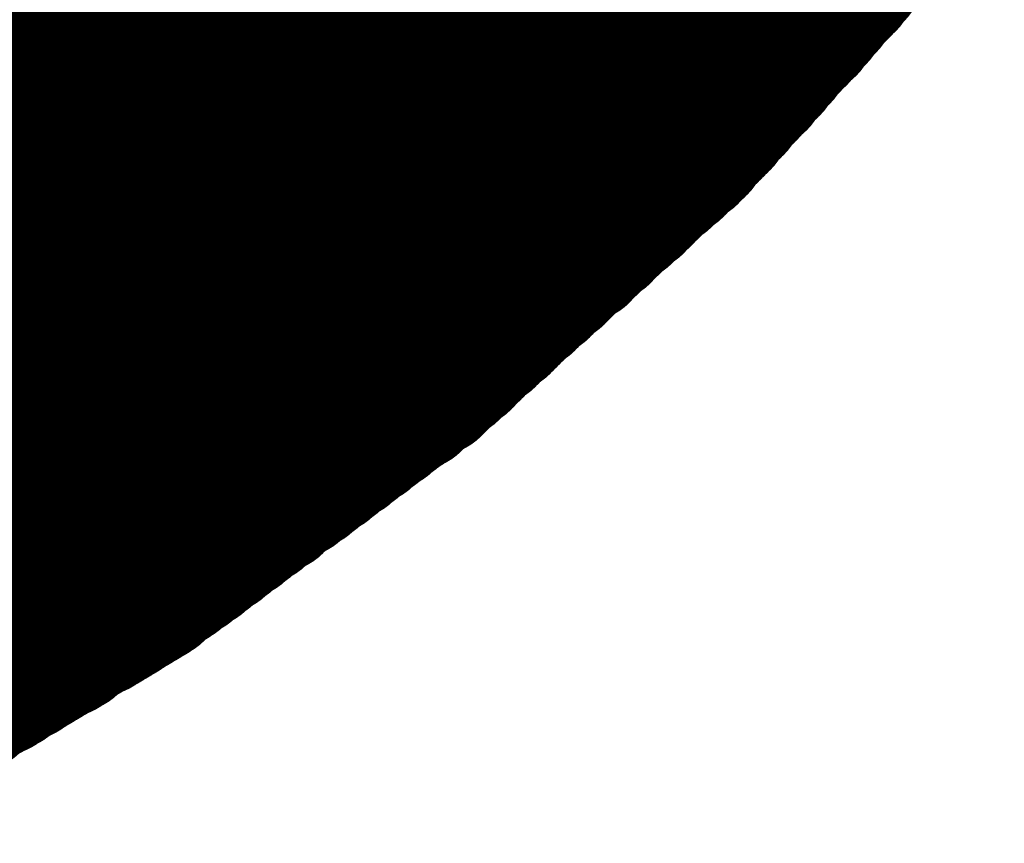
# Model space of a CAD drawing. Extents: x 0 to 65, y -0.2 to 30.2.
# Tile 102 of 237: x 36.906 to 37.057, y 13.451 to 13.578. Entities that reach past the tile are written whole.
import ezdxf

# ---------------------------------------------------------------- set-up
doc = ezdxf.new("R2010")
doc.units = 0
doc.layers.add('BOARD_GEOMETRY_SILKSCREEN_', color=1, linetype='CONTINUOUS')

msp = doc.modelspace()

# ---------------------------------------------------------------- linework, layer by layer
at = {"layer": 'BOARD_GEOMETRY_SILKSCREEN_', "const_width": 0.01905}
for points in [[(37.036756, 13.58646), (36.7538, 13.869416)], [(37.037264, 13.586968), (36.754308, 13.870178)], [(37.03574, 13.585444), (36.753038, 13.868146)], [(37.036248, 13.585952), (36.753546, 13.868908)], [(37.034724, 13.584174), (36.752276, 13.866622)], [(37.035232, 13.584682), (36.752784, 13.867384)], [(37.033962, 13.583158), (36.751514, 13.865352)], [(37.034216, 13.583666), (36.752022, 13.86586)], [(37.032438, 13.581634), (36.750498, 13.86332)], [(37.032692, 13.581888), (36.750752, 13.864082)], [(37.0332, 13.582396), (36.75126, 13.86459)], [(37.031168, 13.580364), (36.749736, 13.86205)], [(37.031676, 13.580872), (36.74999, 13.862558)], [(37.030152, 13.579348), (36.74872, 13.86078)], [(37.030914, 13.579856), (36.748974, 13.861288)], [(37.028628, 13.57757), (36.747196, 13.859002)], [(37.02939, 13.578078), (36.747704, 13.859764)], [(37.029644, 13.578586), (36.748212, 13.860272)], [(37.027104, 13.575792), (36.745926, 13.857478)], [(37.027866, 13.5763), (36.74618, 13.857986)], [(37.02812, 13.577062), (36.746688, 13.858494)], [(37.026342, 13.574776), (36.74491, 13.855954)], [(37.026596, 13.575284), (36.745164, 13.856716)], [(37.024818, 13.573252), (36.743386, 13.85443)], [(37.025326, 13.57376), (36.743894, 13.854938)], [(37.02558, 13.574268), (36.744402, 13.855446)], [(37.023802, 13.571982), (36.74237, 13.85316)], [(37.024056, 13.57249), (36.742878, 13.853668)], [(37.022278, 13.570204), (36.7411, 13.851382)], [(37.022532, 13.570966), (36.741354, 13.852144)], [(37.023294, 13.571474), (36.742116, 13.852652)], [(37.020754, 13.56868), (36.739576, 13.849858)], [(37.021008, 13.569188), (36.740084, 13.850366)], [(37.02177, 13.569696), (36.740592, 13.850874)], [(37.019484, 13.56741), (36.73856, 13.848588)], [(37.020246, 13.567918), (36.739068, 13.849096)], [(37.018214, 13.565886), (36.73729, 13.84681)], [(37.018722, 13.566394), (36.737544, 13.847572)], [(37.01923, 13.567156), (36.738306, 13.84808)], [(37.01669, 13.564108), (36.735766, 13.845286)], [(37.017198, 13.56487), (36.736274, 13.845794)], [(37.017706, 13.565378), (36.736782, 13.846302)], [(37.015674, 13.563092), (36.73475, 13.843762)], [(37.016182, 13.5636), (36.735258, 13.844524)], [(37.01415, 13.561314), (36.733226, 13.842238)], [(37.014658, 13.561822), (36.733734, 13.842746)], [(37.015166, 13.562584), (36.734242, 13.843254)], [(37.013134, 13.560298), (36.73221, 13.840968)], [(37.013642, 13.560806), (36.732972, 13.841476)], [(37.01161, 13.558774), (36.73094, 13.83919)], [(37.012118, 13.559282), (36.731448, 13.839952)], [(37.012626, 13.55979), (36.731956, 13.84046)], [(37.010086, 13.55725), (36.729162, 13.837666)], [(37.010594, 13.557504), (36.729924, 13.838174)], [(37.011102, 13.558012), (36.730432, 13.838682)], [(37.008308, 13.555726), (36.727638, 13.836142)], [(37.008816, 13.55598), (36.728146, 13.836904)], [(37.009578, 13.556488), (36.728654, 13.837158)], [(37.00653, 13.554202), (36.72586, 13.834872)], [(37.007292, 13.554456), (36.726368, 13.83538)], [(37.0078, 13.554964), (36.726876, 13.835888)], [(37.004244, 13.551916), (36.723574, 13.833094)], [(37.005006, 13.552678), (36.724082, 13.833348)], [(37.005514, 13.552932), (36.72459, 13.833856)], [(37.006022, 13.55344), (36.725352, 13.834364)], [(37.00272, 13.550392), (36.721796, 13.83157)], [(37.003482, 13.551154), (36.722304, 13.832078)], [(37.003736, 13.551408), (36.723066, 13.832332)], [(37.001196, 13.548868), (36.720018, 13.830046)], [(37.001704, 13.54963), (36.720526, 13.830554)], [(37.002212, 13.549884), (36.721288, 13.831062)], [(36.999418, 13.547344), (36.71824, 13.828522)], [(36.999926, 13.548106), (36.718748, 13.829284)], [(37.000434, 13.548614), (36.719256, 13.829538)], [(36.99764, 13.54582), (36.716462, 13.827252)], [(36.998148, 13.546582), (36.71697, 13.82776)], [(36.99891, 13.54709), (36.717732, 13.828268)], [(36.996116, 13.544296), (36.714684, 13.825728)], [(36.996624, 13.545058), (36.715446, 13.826236)], [(36.997132, 13.545566), (36.715954, 13.826744)], [(36.99383, 13.542518), (36.712398, 13.82395)], [(36.994338, 13.542772), (36.71316, 13.824204)], [(36.9951, 13.543534), (36.713668, 13.824712)], [(36.995608, 13.544042), (36.714176, 13.82522)], [(36.992052, 13.540994), (36.710874, 13.822426)], [(36.992814, 13.541248), (36.711382, 13.822934)], [(36.993322, 13.54201), (36.71189, 13.823188)], [(36.990528, 13.53947), (36.708842, 13.820902)], [(36.991036, 13.539978), (36.70935, 13.82141)], [(36.991544, 13.540486), (36.710112, 13.821918)], [(36.989004, 13.537946), (36.707064, 13.819378)], [(36.989512, 13.538454), (36.707826, 13.82014)], [(36.989766, 13.538962), (36.708334, 13.820394)], [(36.986718, 13.535914), (36.704524, 13.817854)], [(36.987226, 13.536422), (36.705286, 13.818362)], [(36.987734, 13.53693), (36.705794, 13.818616)], [(36.988242, 13.537438), (36.706556, 13.819124)], [(36.984432, 13.533882), (36.70173, 13.81633)], [(36.98494, 13.53439), (36.702492, 13.816838)], [(36.985448, 13.534898), (36.703254, 13.817092)], [(36.985956, 13.535406), (36.703762, 13.8176)], [(36.981638, 13.531342), (36.698428, 13.814806)], [(36.982146, 13.53185), (36.698936, 13.81506)], [(36.982654, 13.532358), (36.699698, 13.815314)], [(36.983162, 13.532866), (36.700206, 13.815568)], [(36.98367, 13.533374), (36.700968, 13.816076)], [(36.979352, 13.52931), (36.695634, 13.813282)], [(36.97986, 13.529818), (36.696396, 13.813536)], [(36.980622, 13.530326), (36.696904, 13.814044)], [(36.98113, 13.530834), (36.697666, 13.814298)], [(36.977066, 13.527278), (36.69284, 13.811758)], [(36.977574, 13.527786), (36.693348, 13.812012)], [(36.978336, 13.528294), (36.69411, 13.81252)], [(36.978844, 13.528802), (36.694872, 13.812774)], [(36.975034, 13.525246), (36.690046, 13.810234)], [(36.975288, 13.525754), (36.690808, 13.810488)], [(36.97605, 13.526262), (36.69157, 13.810996)], [(36.976558, 13.52677), (36.692078, 13.81125)], [(36.972748, 13.523214), (36.687252, 13.80871)], [(36.973256, 13.523722), (36.688014, 13.808964)], [(36.973764, 13.524484), (36.688776, 13.809472)], [(36.974526, 13.524738), (36.689538, 13.809726)], [(36.970462, 13.521436), (36.684458, 13.807186)], [(36.97097, 13.52169), (36.68522, 13.80744)], [(36.971478, 13.522198), (36.685982, 13.807948)], [(36.97224, 13.52296), (36.68649, 13.808202)], [(36.967922, 13.519404), (36.681918, 13.805662)], [(36.968684, 13.519912), (36.68268, 13.80617)], [(36.969192, 13.52042), (36.683188, 13.806424)], [(36.969954, 13.520674), (36.68395, 13.806678)], [(36.964874, 13.517118), (36.678108, 13.804138)], [(36.965636, 13.517626), (36.67887, 13.804392)], [(36.966144, 13.518134), (36.679632, 13.804646)], [(36.966906, 13.518388), (36.680394, 13.8049)], [(36.967414, 13.51915), (36.681156, 13.805408)], [(36.961318, 13.514578), (36.673282, 13.802614)], [(36.961826, 13.514832), (36.674044, 13.802868)], [(36.962588, 13.51534), (36.674806, 13.803122)], [(36.963096, 13.515848), (36.675822, 13.803376)], [(36.963858, 13.516356), (36.676584, 13.80363)], [(36.964366, 13.516864), (36.677346, 13.803884)], [(36.95827, 13.512292), (36.669218, 13.801344)], [(36.958778, 13.5128), (36.66998, 13.801598)], [(36.95954, 13.513054), (36.670742, 13.801852)], [(36.960048, 13.513562), (36.671504, 13.802106)], [(36.96081, 13.51407), (36.67252, 13.80236)], [(36.954714, 13.509498), (36.664392, 13.79982)], [(36.955222, 13.510006), (36.665154, 13.800074)], [(36.95573, 13.510514), (36.665916, 13.800328)], [(36.956492, 13.510768), (36.666678, 13.800582)], [(36.957, 13.511276), (36.66744, 13.800836)], [(36.957762, 13.511784), (36.668202, 13.80109)], [(36.950904, 13.506958), (36.659566, 13.798296)], [(36.951666, 13.507212), (36.660328, 13.79855)], [(36.952174, 13.50772), (36.66109, 13.798804)], [(36.952682, 13.508228), (36.661852, 13.799058)], [(36.953444, 13.508482), (36.662868, 13.799312)], [(36.953952, 13.509244), (36.66363, 13.799566)], [(36.947348, 13.504164), (36.654486, 13.796772)], [(36.947856, 13.504672), (36.655248, 13.797026)], [(36.948618, 13.504926), (36.656264, 13.79728)], [(36.949126, 13.505434), (36.657026, 13.797534)], [(36.949634, 13.505942), (36.657788, 13.797788)], [(36.950396, 13.506196), (36.65855, 13.798042)], [(36.942522, 13.500608), (36.647628, 13.795248)], [(36.94303, 13.500862), (36.648644, 13.795248)], [(36.943538, 13.50137), (36.64966, 13.795502)], [(36.9443, 13.501878), (36.650676, 13.795502)], [(36.944808, 13.502386), (36.651438, 13.795756)], [(36.94557, 13.50264), (36.6522, 13.79601)], [(36.946078, 13.503148), (36.652962, 13.796264)], [(36.946586, 13.503656), (36.653724, 13.796518)], [(36.933378, 13.49375), (36.63315, 13.793724)], [(36.933886, 13.494004), (36.634166, 13.793724)], [(36.934394, 13.494766), (36.635182, 13.793978)], [(36.935156, 13.49502), (36.636198, 13.793978)], [(36.935664, 13.495528), (36.637214, 13.794232)], [(36.936426, 13.496036), (36.63823, 13.794232)], [(36.936934, 13.49629), (36.639246, 13.794232)], [(36.937442, 13.497052), (36.640008, 13.794232)], [(36.938204, 13.497306), (36.641024, 13.794486)], [(36.938712, 13.497814), (36.64204, 13.794486)], [(36.939474, 13.498322), (36.643056, 13.79474)], [(36.939982, 13.498576), (36.643818, 13.79474)], [(36.94049, 13.499338), (36.644834, 13.794994)], [(36.941252, 13.499592), (36.64585, 13.794994)], [(36.94176, 13.5001), (36.646866, 13.794994)], [(36.896802, 13.47089), (36.575492, 13.7922)], [(36.897564, 13.471144), (36.576508, 13.7922)], [(36.898072, 13.471652), (36.577524, 13.7922)], [(36.898834, 13.471906), (36.57854, 13.7922)], [(36.899342, 13.472668), (36.57981, 13.7922)], [(36.900104, 13.472922), (36.580572, 13.7922)], [(36.900612, 13.47343), (36.581842, 13.7922)], [(36.901374, 13.473684), (36.582858, 13.7922)], [(36.902136, 13.474192), (36.583874, 13.7922)], [(36.902898, 13.474446), (36.585144, 13.7922)], [(36.903406, 13.474954), (36.585906, 13.7922)], [(36.904168, 13.475208), (36.587176, 13.7922)], [(36.904676, 13.475716), (36.588192, 13.7922)], [(36.905184, 13.47597), (36.589208, 13.7922)], [(36.905946, 13.476478), (36.590224, 13.7922)], [(36.906708, 13.476732), (36.59124, 13.7922)], [(36.90747, 13.47724), (36.59251, 13.7922)], [(36.907978, 13.477748), (36.593526, 13.7922)], [(36.90874, 13.478002), (36.594542, 13.7922)], [(36.909248, 13.47851), (36.595558, 13.7922)], [(36.91001, 13.478764), (36.596574, 13.7922)], [(36.910518, 13.479272), (36.59759, 13.7922)], [(36.91128, 13.479526), (36.59886, 13.7922)], [(36.912042, 13.480034), (36.599876, 13.7922)], [(36.912804, 13.480288), (36.600892, 13.7922)], [(36.913312, 13.480796), (36.601908, 13.7922)], [(36.914074, 13.48105), (36.602924, 13.7922)], [(36.914582, 13.481558), (36.604194, 13.7922)], [(36.915344, 13.482066), (36.604956, 13.7922)], [(36.915852, 13.482574), (36.606226, 13.7922)], [(36.916614, 13.482828), (36.607242, 13.7922)], [(36.917376, 13.483336), (36.608258, 13.7922)], [(36.918138, 13.48359), (36.609528, 13.7922)], [(36.918646, 13.484098), (36.61029, 13.7922)], [(36.919408, 13.484352), (36.61156, 13.7922)], [(36.919916, 13.48486), (36.612576, 13.7922)], [(36.920678, 13.485114), (36.613592, 13.7922)], [(36.921186, 13.485622), (36.614862, 13.7922)], [(36.921948, 13.485876), (36.615624, 13.7922)], [(36.92271, 13.486384), (36.616894, 13.7922)], [(36.923472, 13.486892), (36.61791, 13.7922)], [(36.92398, 13.487146), (36.618672, 13.7922)], [(36.924488, 13.487654), (36.619942, 13.792454)], [(36.92525, 13.487908), (36.620958, 13.792454)], [(36.925758, 13.488416), (36.62172, 13.792708)], [(36.92652, 13.48867), (36.622736, 13.792708)], [(36.927282, 13.489178), (36.623752, 13.792708)], [(36.92779, 13.489686), (36.624768, 13.792708)], [(36.928298, 13.490194), (36.62553, 13.792962)], [(36.92906, 13.490702), (36.626546, 13.792962)], [(36.929568, 13.490956), (36.627562, 13.793216)], [(36.93033, 13.491464), (36.628578, 13.793216)], [(36.930838, 13.491972), (36.62934, 13.79347)], [(36.931346, 13.49248), (36.630356, 13.79347)], [(36.932108, 13.492734), (36.631372, 13.79347)], [(36.932616, 13.493242), (36.632388, 13.79347)], [(37.011102, 13.558012), (37.047932, 13.598906)], [(36.970462, 13.521182), (37.011102, 13.558012)], [(36.92652, 13.48867), (36.970462, 13.521182)], [(36.879784, 13.46073), (36.92652, 13.48867)]]:
    msp.add_lwpolyline(points, dxfattribs=at)
at = {"layer": 'BOARD_GEOMETRY_SILKSCREEN_', "const_width": 0.009652}
for points in [[(37.027612, 13.581634, -1), (37.037264, 13.581634)], [(37.027866, 13.581888, -1), (37.037518, 13.581888)], [(37.028374, 13.582396, -1), (37.038026, 13.582396)], [(37.041074, 13.585952, -1), (37.031422, 13.585952)], [(37.041582, 13.58646, -1), (37.03193, 13.58646)], [(37.04209, 13.586968, -1), (37.032438, 13.586968)], [(37.026088, 13.579856, -1), (37.03574, 13.579856)], [(37.026342, 13.580364, -1), (37.035994, 13.580364)], [(37.02685, 13.580872, -1), (37.036502, 13.580872)], [(37.040058, 13.584682, -1), (37.030406, 13.584682)], [(37.040566, 13.585444, -1), (37.030914, 13.585444)], [(37.024564, 13.578078, -1), (37.034216, 13.578078)], [(37.024818, 13.578586, -1), (37.03447, 13.578586)], [(37.025326, 13.579348, -1), (37.034978, 13.579348)], [(37.038788, 13.583158, -1), (37.029136, 13.583158)], [(37.039042, 13.583666, -1), (37.02939, 13.583666)], [(37.03955, 13.584174, -1), (37.029898, 13.584174)], [(37.023294, 13.577062, -1), (37.032946, 13.577062)], [(37.023802, 13.57757, -1), (37.033454, 13.57757)], [(37.037264, 13.581634, -1), (37.027612, 13.581634)], [(37.037518, 13.581888, -1), (37.027866, 13.581888)], [(37.038026, 13.582396, -1), (37.028374, 13.582396)], [(37.02177, 13.575284, -1), (37.031422, 13.575284)], [(37.022278, 13.575792, -1), (37.03193, 13.575792)], [(37.02304, 13.5763, -1), (37.032692, 13.5763)], [(37.03574, 13.579856, -1), (37.026088, 13.579856)], [(37.035994, 13.580364, -1), (37.026342, 13.580364)], [(37.036502, 13.580872, -1), (37.02685, 13.580872)], [(37.0205, 13.57376, -1), (37.030152, 13.57376)], [(37.020754, 13.574268, -1), (37.030406, 13.574268)], [(37.021516, 13.574776, -1), (37.031168, 13.574776)], [(37.03447, 13.578586, -1), (37.024818, 13.578586)], [(37.034978, 13.579348, -1), (37.025326, 13.579348)], [(37.018976, 13.571982, -1), (37.028628, 13.571982)], [(37.01923, 13.57249, -1), (37.028882, 13.57249)], [(37.019992, 13.573252, -1), (37.029644, 13.573252)], [(37.032946, 13.577062, -1), (37.023294, 13.577062)], [(37.033454, 13.57757, -1), (37.023802, 13.57757)], [(37.034216, 13.578078, -1), (37.024564, 13.578078)], [(37.017706, 13.570966, -1), (37.027358, 13.570966)], [(37.018468, 13.571474, -1), (37.02812, 13.571474)], [(37.031422, 13.575284, -1), (37.02177, 13.575284)], [(37.03193, 13.575792, -1), (37.022278, 13.575792)], [(37.032692, 13.5763, -1), (37.02304, 13.5763)], [(37.016182, 13.569188, -1), (37.025834, 13.569188)], [(37.016944, 13.569696, -1), (37.026596, 13.569696)], [(37.017452, 13.570204, -1), (37.027104, 13.570204)], [(37.030152, 13.57376, -1), (37.0205, 13.57376)], [(37.030406, 13.574268, -1), (37.020754, 13.574268)], [(37.031168, 13.574776, -1), (37.021516, 13.574776)], [(37.014658, 13.56741, -1), (37.02431, 13.56741)], [(37.01542, 13.567918, -1), (37.025072, 13.567918)], [(37.015928, 13.56868, -1), (37.02558, 13.56868)], [(37.028882, 13.57249, -1), (37.01923, 13.57249)], [(37.029644, 13.573252, -1), (37.019992, 13.573252)], [(37.013388, 13.565886, -1), (37.02304, 13.565886)], [(37.013896, 13.566394, -1), (37.023548, 13.566394)], [(37.014404, 13.567156, -1), (37.024056, 13.567156)], [(37.027358, 13.570966, -1), (37.017706, 13.570966)], [(37.02812, 13.571474, -1), (37.018468, 13.571474)], [(37.028628, 13.571982, -1), (37.018976, 13.571982)], [(37.012372, 13.56487, -1), (37.022024, 13.56487)], [(37.01288, 13.565378, -1), (37.022532, 13.565378)], [(37.025834, 13.569188, -1), (37.016182, 13.569188)], [(37.026596, 13.569696, -1), (37.016944, 13.569696)], [(37.027104, 13.570204, -1), (37.017452, 13.570204)], [(37.010848, 13.563092, -1), (37.0205, 13.563092)], [(37.011356, 13.5636, -1), (37.021008, 13.5636)], [(37.011864, 13.564108, -1), (37.021516, 13.564108)], [(37.025072, 13.567918, -1), (37.01542, 13.567918)], [(37.02558, 13.56868, -1), (37.015928, 13.56868)], [(37.009324, 13.561314, -1), (37.018976, 13.561314)], [(37.009832, 13.561822, -1), (37.019484, 13.561822)], [(37.01034, 13.562584, -1), (37.019992, 13.562584)], [(37.023548, 13.566394, -1), (37.013896, 13.566394)], [(37.024056, 13.567156, -1), (37.014404, 13.567156)], [(37.02431, 13.56741, -1), (37.014658, 13.56741)], [(37.0078, 13.55979, -1), (37.017452, 13.55979)], [(37.008308, 13.560298, -1), (37.01796, 13.560298)], [(37.008816, 13.560806, -1), (37.018468, 13.560806)], [(37.022024, 13.56487, -1), (37.012372, 13.56487)], [(37.022532, 13.565378, -1), (37.01288, 13.565378)], [(37.02304, 13.565886, -1), (37.013388, 13.565886)], [(37.006784, 13.558774, -1), (37.016436, 13.558774)], [(37.007292, 13.559282, -1), (37.016944, 13.559282)], [(37.0205, 13.563092, -1), (37.010848, 13.563092)], [(37.021008, 13.5636, -1), (37.011356, 13.5636)], [(37.021516, 13.564108, -1), (37.011864, 13.564108)], [(37.00526, 13.55725, -1), (37.014912, 13.55725)], [(37.005768, 13.557504, -1), (37.01542, 13.557504)], [(37.006276, 13.558012, -1), (37.015928, 13.558012)], [(37.006276, 13.558012, -1), (37.015928, 13.558012)], [(37.006276, 13.558012, -1), (37.015928, 13.558012)], [(37.019484, 13.561822, -1), (37.009832, 13.561822)], [(37.019992, 13.562584, -1), (37.01034, 13.562584)], [(37.003482, 13.555726, -1), (37.013134, 13.555726)], [(37.00399, 13.55598, -1), (37.013642, 13.55598)], [(37.004752, 13.556488, -1), (37.014404, 13.556488)], [(37.01796, 13.560298, -1), (37.008308, 13.560298)], [(37.018468, 13.560806, -1), (37.008816, 13.560806)], [(37.018976, 13.561314, -1), (37.009324, 13.561314)], [(37.001704, 13.554202, -1), (37.011356, 13.554202)], [(37.002466, 13.554456, -1), (37.012118, 13.554456)], [(37.002974, 13.554964, -1), (37.012626, 13.554964)], [(37.016436, 13.558774, -1), (37.006784, 13.558774)], [(37.016944, 13.559282, -1), (37.007292, 13.559282)], [(37.017452, 13.55979, -1), (37.0078, 13.55979)], [(37.00018, 13.552678, -1), (37.009832, 13.552678)], [(37.000688, 13.552932, -1), (37.01034, 13.552932)], [(37.001196, 13.55344, -1), (37.010848, 13.55344)], [(37.014912, 13.55725, -1), (37.00526, 13.55725)], [(37.01542, 13.557504, -1), (37.005768, 13.557504)], [(37.015928, 13.558012, -1), (37.006276, 13.558012)], [(37.015928, 13.558012, -1), (37.006276, 13.558012)], [(37.015928, 13.558012, -1), (37.006276, 13.558012)], [(36.998656, 13.551154, -1), (37.008308, 13.551154)], [(36.99891, 13.551408, -1), (37.008562, 13.551408)], [(36.999418, 13.551916, -1), (37.00907, 13.551916)], [(37.013134, 13.555726, -1), (37.003482, 13.555726)], [(37.013642, 13.55598, -1), (37.00399, 13.55598)], [(37.014404, 13.556488, -1), (37.004752, 13.556488)], [(36.996878, 13.54963, -1), (37.00653, 13.54963)], [(36.997386, 13.549884, -1), (37.007038, 13.549884)], [(36.997894, 13.550392, -1), (37.007546, 13.550392)], [(37.011356, 13.554202, -1), (37.001704, 13.554202)], [(37.012118, 13.554456, -1), (37.002466, 13.554456)], [(37.012626, 13.554964, -1), (37.002974, 13.554964)], [(36.9951, 13.548106, -1), (37.004752, 13.548106)], [(36.995608, 13.548614, -1), (37.00526, 13.548614)], [(36.99637, 13.548868, -1), (37.006022, 13.548868)], [(37.009832, 13.552678, -1), (37.00018, 13.552678)], [(37.01034, 13.552932, -1), (37.000688, 13.552932)], [(37.010848, 13.55344, -1), (37.001196, 13.55344)], [(36.993322, 13.546582, -1), (37.002974, 13.546582)], [(36.994084, 13.54709, -1), (37.003736, 13.54709)], [(36.994592, 13.547344, -1), (37.004244, 13.547344)], [(37.008308, 13.551154, -1), (36.998656, 13.551154)], [(37.008562, 13.551408, -1), (36.99891, 13.551408)], [(37.00907, 13.551916, -1), (36.999418, 13.551916)], [(36.991798, 13.545058, -1), (37.00145, 13.545058)], [(36.992306, 13.545566, -1), (37.001958, 13.545566)], [(36.992814, 13.54582, -1), (37.002466, 13.54582)], [(37.00653, 13.54963, -1), (36.996878, 13.54963)], [(37.007038, 13.549884, -1), (36.997386, 13.549884)], [(37.007546, 13.550392, -1), (36.997894, 13.550392)], [(36.990274, 13.543534, -1), (36.999926, 13.543534)], [(36.990782, 13.544042, -1), (37.000434, 13.544042)], [(36.99129, 13.544296, -1), (37.000942, 13.544296)], [(37.004752, 13.548106, -1), (36.9951, 13.548106)], [(37.00526, 13.548614, -1), (36.995608, 13.548614)], [(37.006022, 13.548868, -1), (36.99637, 13.548868)], [(36.988496, 13.54201, -1), (36.998148, 13.54201)], [(36.989004, 13.542518, -1), (36.998656, 13.542518)], [(36.989512, 13.542772, -1), (36.999164, 13.542772)], [(37.002974, 13.546582, -1), (36.993322, 13.546582)], [(37.003736, 13.54709, -1), (36.994084, 13.54709)], [(37.004244, 13.547344, -1), (36.994592, 13.547344)], [(36.98621, 13.539978, -1), (36.995862, 13.539978)], [(36.986718, 13.540486, -1), (36.99637, 13.540486)], [(36.987226, 13.540994, -1), (36.996878, 13.540994)], [(36.987988, 13.541248, -1), (36.99764, 13.541248)], [(37.00145, 13.545058, -1), (36.991798, 13.545058)], [(37.001958, 13.545566, -1), (36.992306, 13.545566)], [(37.002466, 13.54582, -1), (36.992814, 13.54582)], [(36.984686, 13.538454, -1), (36.994338, 13.538454)], [(36.98494, 13.538962, -1), (36.994592, 13.538962)], [(36.985702, 13.53947, -1), (36.995354, 13.53947)], [(36.999926, 13.543534, -1), (36.990274, 13.543534)], [(37.000434, 13.544042, -1), (36.990782, 13.544042)], [(37.000942, 13.544296, -1), (36.99129, 13.544296)], [(36.982908, 13.53693, -1), (36.99256, 13.53693)], [(36.983416, 13.537438, -1), (36.993068, 13.537438)], [(36.984178, 13.537946, -1), (36.99383, 13.537946)], [(36.998148, 13.54201, -1), (36.988496, 13.54201)], [(36.998656, 13.542518, -1), (36.989004, 13.542518)], [(36.999164, 13.542772, -1), (36.989512, 13.542772)], [(36.98113, 13.535406, -1), (36.990782, 13.535406)], [(36.981892, 13.535914, -1), (36.991544, 13.535914)], [(36.9824, 13.536422, -1), (36.992052, 13.536422)], [(36.99637, 13.540486, -1), (36.986718, 13.540486)], [(36.996878, 13.540994, -1), (36.987226, 13.540994)], [(36.99764, 13.541248, -1), (36.987988, 13.541248)], [(36.979606, 13.533882, -1), (36.989258, 13.533882)], [(36.980114, 13.53439, -1), (36.989766, 13.53439)], [(36.980622, 13.534898, -1), (36.990274, 13.534898)], [(36.994592, 13.538962, -1), (36.98494, 13.538962)], [(36.995354, 13.53947, -1), (36.985702, 13.53947)], [(36.995862, 13.539978, -1), (36.98621, 13.539978)], [(36.977828, 13.532358, -1), (36.98748, 13.532358)], [(36.978336, 13.532866, -1), (36.987988, 13.532866)], [(36.978844, 13.533374, -1), (36.988496, 13.533374)], [(36.993068, 13.537438, -1), (36.983416, 13.537438)], [(36.99383, 13.537946, -1), (36.984178, 13.537946)], [(36.994338, 13.538454, -1), (36.984686, 13.538454)], [(36.976304, 13.530834, -1), (36.985956, 13.530834)], [(36.976812, 13.531342, -1), (36.986464, 13.531342)], [(36.97732, 13.53185, -1), (36.986972, 13.53185)], [(36.991544, 13.535914, -1), (36.981892, 13.535914)], [(36.992052, 13.536422, -1), (36.9824, 13.536422)], [(36.99256, 13.53693, -1), (36.982908, 13.53693)], [(36.974526, 13.52931, -1), (36.984178, 13.52931)], [(36.975034, 13.529818, -1), (36.984686, 13.529818)], [(36.975796, 13.530326, -1), (36.985448, 13.530326)], [(36.989766, 13.53439, -1), (36.980114, 13.53439)], [(36.990274, 13.534898, -1), (36.980622, 13.534898)], [(36.990782, 13.535406, -1), (36.98113, 13.535406)], [(36.97351, 13.528294, -1), (36.983162, 13.528294)], [(36.974018, 13.528802, -1), (36.98367, 13.528802)], [(36.987988, 13.532866, -1), (36.978336, 13.532866)], [(36.988496, 13.533374, -1), (36.978844, 13.533374)], [(36.989258, 13.533882, -1), (36.979606, 13.533882)], [(36.971732, 13.52677, -1), (36.981384, 13.52677)], [(36.97224, 13.527278, -1), (36.981892, 13.527278)], [(36.972748, 13.527786, -1), (36.9824, 13.527786)], [(36.986464, 13.531342, -1), (36.976812, 13.531342)], [(36.986972, 13.53185, -1), (36.97732, 13.53185)], [(36.98748, 13.532358, -1), (36.977828, 13.532358)], [(36.970208, 13.525246, -1), (36.97986, 13.525246)], [(36.970462, 13.525754, -1), (36.980114, 13.525754)], [(36.971224, 13.526262, -1), (36.980876, 13.526262)], [(36.984686, 13.529818, -1), (36.975034, 13.529818)], [(36.985448, 13.530326, -1), (36.975796, 13.530326)], [(36.985956, 13.530834, -1), (36.976304, 13.530834)], [(36.96843, 13.523722, -1), (36.978082, 13.523722)], [(36.968938, 13.524484, -1), (36.97859, 13.524484)], [(36.9697, 13.524738, -1), (36.979352, 13.524738)], [(36.983162, 13.528294, -1), (36.97351, 13.528294)], [(36.98367, 13.528802, -1), (36.974018, 13.528802)], [(36.984178, 13.52931, -1), (36.974526, 13.52931)], [(36.966652, 13.522198, -1), (36.976304, 13.522198)], [(36.967414, 13.52296, -1), (36.977066, 13.52296)], [(36.967922, 13.523214, -1), (36.977574, 13.523214)], [(36.981384, 13.52677, -1), (36.971732, 13.52677)], [(36.981892, 13.527278, -1), (36.97224, 13.527278)], [(36.9824, 13.527786, -1), (36.972748, 13.527786)], [(36.964366, 13.52042, -1), (36.974018, 13.52042)], [(36.965128, 13.520674, -1), (36.97478, 13.520674)], [(36.965636, 13.521436, -1), (36.975288, 13.521436)], [(36.965636, 13.521182, -1), (36.975288, 13.521182)], [(36.965636, 13.521182, -1), (36.975288, 13.521182)], [(36.966144, 13.52169, -1), (36.975796, 13.52169)], [(36.97986, 13.525246, -1), (36.970208, 13.525246)], [(36.980114, 13.525754, -1), (36.970462, 13.525754)], [(36.980876, 13.526262, -1), (36.971224, 13.526262)], [(36.962588, 13.51915, -1), (36.97224, 13.51915)], [(36.963096, 13.519404, -1), (36.972748, 13.519404)], [(36.963858, 13.519912, -1), (36.97351, 13.519912)], [(36.978082, 13.523722, -1), (36.96843, 13.523722)], [(36.97859, 13.524484, -1), (36.968938, 13.524484)], [(36.979352, 13.524738, -1), (36.9697, 13.524738)], [(36.96081, 13.517626, -1), (36.970462, 13.517626)], [(36.961318, 13.518134, -1), (36.97097, 13.518134)], [(36.96208, 13.518388, -1), (36.971732, 13.518388)], [(36.976304, 13.522198, -1), (36.966652, 13.522198)], [(36.977066, 13.52296, -1), (36.967414, 13.52296)], [(36.977574, 13.523214, -1), (36.967922, 13.523214)], [(36.95827, 13.515848, -1), (36.967922, 13.515848)], [(36.959032, 13.516356, -1), (36.968684, 13.516356)], [(36.95954, 13.516864, -1), (36.969192, 13.516864)], [(36.960048, 13.517118, -1), (36.9697, 13.517118)], [(36.97478, 13.520674, -1), (36.965128, 13.520674)], [(36.975288, 13.521436, -1), (36.965636, 13.521436)], [(36.975288, 13.521182, -1), (36.965636, 13.521182)], [(36.975288, 13.521182, -1), (36.965636, 13.521182)], [(36.975796, 13.52169, -1), (36.966144, 13.52169)], [(36.956492, 13.514578, -1), (36.966144, 13.514578)], [(36.957, 13.514832, -1), (36.966652, 13.514832)], [(36.957762, 13.51534, -1), (36.967414, 13.51534)], [(36.97224, 13.51915, -1), (36.962588, 13.51915)], [(36.972748, 13.519404, -1), (36.963096, 13.519404)], [(36.97351, 13.519912, -1), (36.963858, 13.519912)], [(36.974018, 13.52042, -1), (36.964366, 13.52042)], [(36.953952, 13.5128, -1), (36.963604, 13.5128)], [(36.954714, 13.513054, -1), (36.964366, 13.513054)], [(36.955222, 13.513562, -1), (36.964874, 13.513562)], [(36.955984, 13.51407, -1), (36.965636, 13.51407)], [(36.970462, 13.517626, -1), (36.96081, 13.517626)], [(36.97097, 13.518134, -1), (36.961318, 13.518134)], [(36.971732, 13.518388, -1), (36.96208, 13.518388)], [(36.952174, 13.511276, -1), (36.961826, 13.511276)], [(36.952936, 13.511784, -1), (36.962588, 13.511784)], [(36.953444, 13.512292, -1), (36.963096, 13.512292)], [(36.968684, 13.516356, -1), (36.959032, 13.516356)], [(36.969192, 13.516864, -1), (36.95954, 13.516864)], [(36.9697, 13.517118, -1), (36.960048, 13.517118)], [(36.950396, 13.510006, -1), (36.960048, 13.510006)], [(36.950904, 13.510514, -1), (36.960556, 13.510514)], [(36.951666, 13.510768, -1), (36.961318, 13.510768)], [(36.966144, 13.514578, -1), (36.956492, 13.514578)], [(36.966652, 13.514832, -1), (36.957, 13.514832)], [(36.967414, 13.51534, -1), (36.957762, 13.51534)], [(36.967922, 13.515848, -1), (36.95827, 13.515848)], [(36.947856, 13.508228, -1), (36.957508, 13.508228)], [(36.948618, 13.508482, -1), (36.95827, 13.508482)], [(36.949126, 13.509244, -1), (36.958778, 13.509244)], [(36.949888, 13.509498, -1), (36.95954, 13.509498)], [(36.964366, 13.513054, -1), (36.954714, 13.513054)], [(36.964874, 13.513562, -1), (36.955222, 13.513562)], [(36.965636, 13.51407, -1), (36.955984, 13.51407)], [(36.946078, 13.506958, -1), (36.95573, 13.506958)], [(36.94684, 13.507212, -1), (36.956492, 13.507212)], [(36.947348, 13.50772, -1), (36.957, 13.50772)], [(36.962588, 13.511784, -1), (36.952936, 13.511784)], [(36.963096, 13.512292, -1), (36.953444, 13.512292)], [(36.963604, 13.5128, -1), (36.953952, 13.5128)], [(36.9443, 13.505434, -1), (36.953952, 13.505434)], [(36.944808, 13.505942, -1), (36.95446, 13.505942)], [(36.94557, 13.506196, -1), (36.955222, 13.506196)], [(36.960048, 13.510006, -1), (36.950396, 13.510006)], [(36.960556, 13.510514, -1), (36.950904, 13.510514)], [(36.961318, 13.510768, -1), (36.951666, 13.510768)], [(36.961826, 13.511276, -1), (36.952174, 13.511276)], [(36.94176, 13.503656, -1), (36.951412, 13.503656)], [(36.942522, 13.504164, -1), (36.952174, 13.504164)], [(36.94303, 13.504672, -1), (36.952682, 13.504672)], [(36.943792, 13.504926, -1), (36.953444, 13.504926)], [(36.95827, 13.508482, -1), (36.948618, 13.508482)], [(36.958778, 13.509244, -1), (36.949126, 13.509244)], [(36.95954, 13.509498, -1), (36.949888, 13.509498)], [(36.939982, 13.502386, -1), (36.949634, 13.502386)], [(36.940744, 13.50264, -1), (36.950396, 13.50264)], [(36.941252, 13.503148, -1), (36.950904, 13.503148)], [(36.95573, 13.506958, -1), (36.946078, 13.506958)], [(36.956492, 13.507212, -1), (36.94684, 13.507212)], [(36.957, 13.50772, -1), (36.947348, 13.50772)], [(36.957508, 13.508228, -1), (36.947856, 13.508228)], [(36.937696, 13.500608, -1), (36.947348, 13.500608)], [(36.938204, 13.500862, -1), (36.947856, 13.500862)], [(36.938712, 13.50137, -1), (36.948364, 13.50137)], [(36.939474, 13.501878, -1), (36.949126, 13.501878)], [(36.953952, 13.505434, -1), (36.9443, 13.505434)], [(36.95446, 13.505942, -1), (36.944808, 13.505942)], [(36.955222, 13.506196, -1), (36.94557, 13.506196)], [(36.935664, 13.499338, -1), (36.945316, 13.499338)], [(36.936426, 13.499592, -1), (36.946078, 13.499592)], [(36.936934, 13.5001, -1), (36.946586, 13.5001)], [(36.952174, 13.504164, -1), (36.942522, 13.504164)], [(36.952682, 13.504672, -1), (36.94303, 13.504672)], [(36.953444, 13.504926, -1), (36.943792, 13.504926)], [(36.933886, 13.497814, -1), (36.943538, 13.497814)], [(36.934648, 13.498322, -1), (36.9443, 13.498322)], [(36.935156, 13.498576, -1), (36.944808, 13.498576)], [(36.949634, 13.502386, -1), (36.939982, 13.502386)], [(36.950396, 13.50264, -1), (36.940744, 13.50264)], [(36.950904, 13.503148, -1), (36.941252, 13.503148)], [(36.951412, 13.503656, -1), (36.94176, 13.503656)], [(36.9316, 13.496036, -1), (36.941252, 13.496036)], [(36.932108, 13.49629, -1), (36.94176, 13.49629)], [(36.932616, 13.497052, -1), (36.942268, 13.497052)], [(36.933378, 13.497306, -1), (36.94303, 13.497306)], [(36.947856, 13.500862, -1), (36.938204, 13.500862)], [(36.948364, 13.50137, -1), (36.938712, 13.50137)], [(36.949126, 13.501878, -1), (36.939474, 13.501878)], [(36.929568, 13.494766, -1), (36.93922, 13.494766)], [(36.93033, 13.49502, -1), (36.939982, 13.49502)], [(36.930838, 13.495528, -1), (36.94049, 13.495528)], [(36.945316, 13.499338, -1), (36.935664, 13.499338)], [(36.946078, 13.499592, -1), (36.936426, 13.499592)], [(36.946586, 13.5001, -1), (36.936934, 13.5001)], [(36.947348, 13.500608, -1), (36.937696, 13.500608)], [(36.92779, 13.493242, -1), (36.937442, 13.493242)], [(36.928552, 13.49375, -1), (36.938204, 13.49375)], [(36.92906, 13.494004, -1), (36.938712, 13.494004)], [(36.943538, 13.497814, -1), (36.933886, 13.497814)], [(36.9443, 13.498322, -1), (36.934648, 13.498322)], [(36.944808, 13.498576, -1), (36.935156, 13.498576)], [(36.925504, 13.491464, -1), (36.935156, 13.491464)], [(36.926012, 13.491972, -1), (36.935664, 13.491972)], [(36.92652, 13.49248, -1), (36.936172, 13.49248)], [(36.927282, 13.492734, -1), (36.936934, 13.492734)], [(36.94176, 13.49629, -1), (36.932108, 13.49629)], [(36.942268, 13.497052, -1), (36.932616, 13.497052)], [(36.94303, 13.497306, -1), (36.933378, 13.497306)], [(36.923472, 13.490194, -1), (36.933124, 13.490194)], [(36.924234, 13.490702, -1), (36.933886, 13.490702)], [(36.924742, 13.490956, -1), (36.934394, 13.490956)], [(36.93922, 13.494766, -1), (36.929568, 13.494766)], [(36.939982, 13.49502, -1), (36.93033, 13.49502)], [(36.94049, 13.495528, -1), (36.930838, 13.495528)], [(36.941252, 13.496036, -1), (36.9316, 13.496036)], [(36.920932, 13.488416, -1), (36.930584, 13.488416)], [(36.921694, 13.48867, -1), (36.931346, 13.48867)], [(36.921694, 13.48867, -1), (36.931346, 13.48867)], [(36.921694, 13.48867, -1), (36.931346, 13.48867)], [(36.922456, 13.489178, -1), (36.932108, 13.489178)], [(36.922964, 13.489686, -1), (36.932616, 13.489686)], [(36.937442, 13.493242, -1), (36.92779, 13.493242)], [(36.938204, 13.49375, -1), (36.928552, 13.49375)], [(36.938712, 13.494004, -1), (36.92906, 13.494004)], [(36.918646, 13.486892, -1), (36.928298, 13.486892)], [(36.919154, 13.487146, -1), (36.928806, 13.487146)], [(36.919662, 13.487654, -1), (36.929314, 13.487654)], [(36.920424, 13.487908, -1), (36.930076, 13.487908)], [(36.935664, 13.491972, -1), (36.926012, 13.491972)], [(36.936172, 13.49248, -1), (36.92652, 13.49248)], [(36.936934, 13.492734, -1), (36.927282, 13.492734)], [(36.91636, 13.485622, -1), (36.926012, 13.485622)], [(36.917122, 13.485876, -1), (36.926774, 13.485876)], [(36.917884, 13.486384, -1), (36.927536, 13.486384)], [(36.933124, 13.490194, -1), (36.923472, 13.490194)], [(36.933886, 13.490702, -1), (36.924234, 13.490702)], [(36.934394, 13.490956, -1), (36.924742, 13.490956)], [(36.935156, 13.491464, -1), (36.925504, 13.491464)], [(36.91382, 13.484098, -1), (36.923472, 13.484098)], [(36.914582, 13.484352, -1), (36.924234, 13.484352)], [(36.91509, 13.48486, -1), (36.924742, 13.48486)], [(36.915852, 13.485114, -1), (36.925504, 13.485114)], [(36.931346, 13.48867, -1), (36.921694, 13.48867)], [(36.931346, 13.48867, -1), (36.921694, 13.48867)], [(36.931346, 13.48867, -1), (36.921694, 13.48867)], [(36.932108, 13.489178, -1), (36.922456, 13.489178)], [(36.932616, 13.489686, -1), (36.922964, 13.489686)], [(36.911026, 13.482574, -1), (36.920678, 13.482574)], [(36.911788, 13.482828, -1), (36.92144, 13.482828)], [(36.91255, 13.483336, -1), (36.922202, 13.483336)], [(36.913312, 13.48359, -1), (36.922964, 13.48359)], [(36.928806, 13.487146, -1), (36.919154, 13.487146)], [(36.929314, 13.487654, -1), (36.919662, 13.487654)], [(36.930076, 13.487908, -1), (36.920424, 13.487908)], [(36.930584, 13.488416, -1), (36.920932, 13.488416)], [(36.908486, 13.480796, -1), (36.918138, 13.480796)], [(36.909248, 13.48105, -1), (36.9189, 13.48105)], [(36.909756, 13.481558, -1), (36.919408, 13.481558)], [(36.910518, 13.482066, -1), (36.92017, 13.482066)], [(36.926012, 13.485622, -1), (36.91636, 13.485622)], [(36.926774, 13.485876, -1), (36.917122, 13.485876)], [(36.927536, 13.486384, -1), (36.917884, 13.486384)], [(36.928298, 13.486892, -1), (36.918646, 13.486892)], [(36.905692, 13.479272, -1), (36.915344, 13.479272)], [(36.906454, 13.479526, -1), (36.916106, 13.479526)], [(36.907216, 13.480034, -1), (36.916868, 13.480034)], [(36.907978, 13.480288, -1), (36.91763, 13.480288)], [(36.923472, 13.484098, -1), (36.91382, 13.484098)], [(36.924234, 13.484352, -1), (36.914582, 13.484352)], [(36.924742, 13.48486, -1), (36.91509, 13.48486)], [(36.925504, 13.485114, -1), (36.915852, 13.485114)], [(36.903152, 13.477748, -1), (36.912804, 13.477748)], [(36.903914, 13.478002, -1), (36.913566, 13.478002)], [(36.904422, 13.47851, -1), (36.914074, 13.47851)], [(36.905184, 13.478764, -1), (36.914836, 13.478764)], [(36.920678, 13.482574, -1), (36.911026, 13.482574)], [(36.92144, 13.482828, -1), (36.911788, 13.482828)], [(36.922202, 13.483336, -1), (36.91255, 13.483336)], [(36.922964, 13.48359, -1), (36.913312, 13.48359)], [(36.90112, 13.476478, -1), (36.910772, 13.476478)], [(36.901882, 13.476732, -1), (36.911534, 13.476732)], [(36.902644, 13.47724, -1), (36.912296, 13.47724)], [(36.9189, 13.48105, -1), (36.909248, 13.48105)], [(36.919408, 13.481558, -1), (36.909756, 13.481558)], [(36.92017, 13.482066, -1), (36.910518, 13.482066)], [(36.89858, 13.474954, -1), (36.908232, 13.474954)], [(36.899342, 13.475208, -1), (36.908994, 13.475208)], [(36.89985, 13.475716, -1), (36.909502, 13.475716)], [(36.900358, 13.47597, -1), (36.91001, 13.47597)], [(36.916106, 13.479526, -1), (36.906454, 13.479526)], [(36.916868, 13.480034, -1), (36.907216, 13.480034)], [(36.91763, 13.480288, -1), (36.907978, 13.480288)], [(36.918138, 13.480796, -1), (36.908486, 13.480796)], [(36.895786, 13.47343, -1), (36.905438, 13.47343)], [(36.896548, 13.473684, -1), (36.9062, 13.473684)], [(36.89731, 13.474192, -1), (36.906962, 13.474192)], [(36.898072, 13.474446, -1), (36.907724, 13.474446)], [(36.913566, 13.478002, -1), (36.903914, 13.478002)], [(36.914074, 13.47851, -1), (36.904422, 13.47851)], [(36.914836, 13.478764, -1), (36.905184, 13.478764)], [(36.915344, 13.479272, -1), (36.905692, 13.479272)], [(36.893246, 13.471652, -1), (36.902898, 13.471652)], [(36.894008, 13.471906, -1), (36.90366, 13.471906)], [(36.894516, 13.472668, -1), (36.904168, 13.472668)], [(36.895278, 13.472922, -1), (36.90493, 13.472922)], [(36.910772, 13.476478, -1), (36.90112, 13.476478)], [(36.911534, 13.476732, -1), (36.901882, 13.476732)], [(36.912296, 13.47724, -1), (36.902644, 13.47724)], [(36.912804, 13.477748, -1), (36.903152, 13.477748)], [(36.891214, 13.470382, -1), (36.900866, 13.470382)], [(36.891976, 13.47089, -1), (36.901628, 13.47089)], [(36.892738, 13.471144, -1), (36.90239, 13.471144)], [(36.908232, 13.474954, -1), (36.89858, 13.474954)], [(36.908994, 13.475208, -1), (36.899342, 13.475208)], [(36.909502, 13.475716, -1), (36.89985, 13.475716)], [(36.91001, 13.47597, -1), (36.900358, 13.47597)], [(36.905438, 13.47343, -1), (36.895786, 13.47343)], [(36.9062, 13.473684, -1), (36.896548, 13.473684)], [(36.906962, 13.474192, -1), (36.89731, 13.474192)], [(36.907724, 13.474446, -1), (36.898072, 13.474446)], [(36.904168, 13.472668, -1), (36.894516, 13.472668)], [(36.90493, 13.472922, -1), (36.895278, 13.472922)], [(36.901628, 13.47089, -1), (36.891976, 13.47089)], [(36.90239, 13.471144, -1), (36.892738, 13.471144)], [(36.902898, 13.471652, -1), (36.893246, 13.471652)], [(36.90366, 13.471906, -1), (36.894008, 13.471906)], [(36.900866, 13.470382, -1), (36.891214, 13.470382)]]:
    msp.add_lwpolyline(points, format="xyb", dxfattribs=at)

doc.saveas('drawing.dxf')
